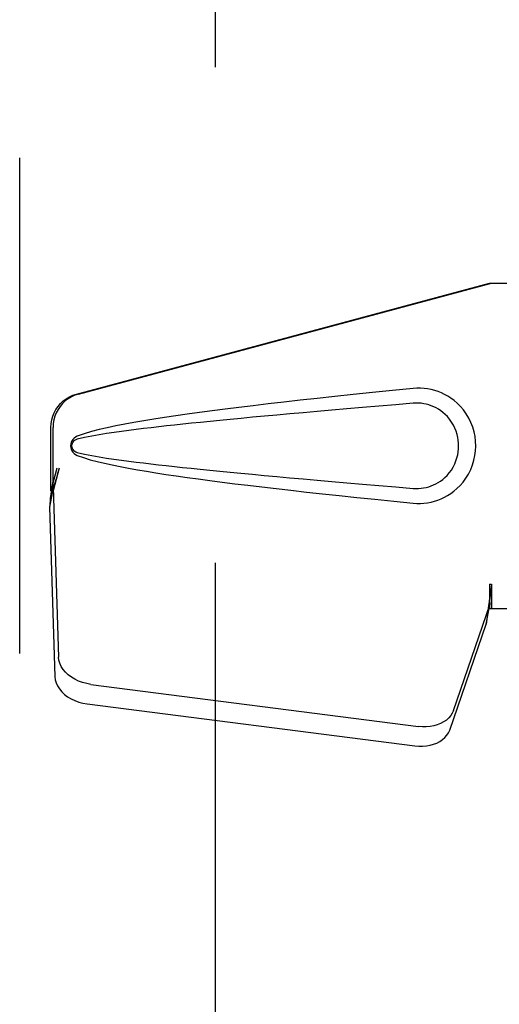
# Model space of a CAD drawing. Header units: inches. Extents: x 0 to 327, y 0 to 212.
# Tile 13 of 35: x 106.15 to 107.89, y 105.76 to 109.33. Entities that reach past the tile are written whole.
import ezdxf

# ---------------------------------------------------------------- set-up
doc = ezdxf.new("R2010")
doc.units = ezdxf.units.IN
doc.header["$LTSCALE"] = 17.980769
doc.header["$MEASUREMENT"] = 0
doc.linetypes.add('HIDDEN', pattern=[0.2, 0.1, -0.1])
doc.layers.add('DEFAULT_2', color=8, linetype='HIDDEN')
doc.layers.add('RIGHTHAND_DOOR_ASSEMBLY', color=7, linetype='CONTINUOUS')

msp = doc.modelspace()

# ---------------------------------------------------------------- linework, layer by layer
at = {"layer": 'DEFAULT_2', "color": 8, "linetype": 'HIDDEN'}
msp.add_line((106.8632, 146.9197), (106.8632, 68.3227), dxfattribs=at)
at = {"layer": 'RIGHTHAND_DOOR_ASSEMBLY', "color": 8, "linetype": 'HIDDEN'}
for p, q in [((106.1547, 67.4752), (106.1547, 147.7672)), ((106.3603, 107.9739), (107.8578, 108.3762)), ((106.368, 107.9739), (107.8654, 108.3762)), ((107.8578, 108.3762), (108.1787, 108.3762)), ((106.2679, 107.6234), (106.2679, 107.8532)), ((106.2756, 107.6234), (106.2756, 107.8532)), ((106.2897, 107.705), (106.2679, 107.6234)), ((106.2974, 107.705), (106.2756, 107.6234)), ((106.274, 107.6509), (106.2654, 107.5947)), ((106.2763, 107.6348), (106.2628, 107.5638)), ((106.2679, 107.6234), (106.2756, 107.6234)), ((106.2763, 107.6348), (106.2955, 107.0197)), ((106.2636, 107.5736), (106.2628, 107.5638)), ((106.2628, 107.5638), (106.2819, 106.9487)), ((107.8578, 107.2837), (107.8654, 107.2837)), ((107.8578, 107.2837), (107.8579, 107.2734)), ((107.8578, 107.2837), (107.8578, 107.1962)), ((107.8579, 107.2734), (107.8582, 107.2435)), ((107.8654, 107.2837), (107.8654, 107.1962)), ((107.8585, 107.2252), (107.8587, 107.2197)), ((107.7273, 106.8257), (107.8592, 107.2095)), ((107.8456, 107.1385), (107.8592, 107.2095)), ((107.855, 107.2047), (107.8456, 107.1385)), ((107.8578, 107.1962), (108.1787, 107.1962)), ((107.7137, 106.7547), (107.8456, 107.1385)), ((106.413, 106.9206), (107.6004, 106.7682)), ((106.3994, 106.8496), (107.5869, 106.6971))]:
    msp.add_line(p, q, dxfattribs=at)
for points in [[(106.2679, 107.8532), (106.2687, 107.8668), (106.2709, 107.8802), (106.2746, 107.8933), (106.2796, 107.906), (106.286, 107.918), (106.2937, 107.9292), (106.3025, 107.9396), (106.3125, 107.9489), (106.3233, 107.9571), (106.335, 107.964), (106.3473, 107.9696), (106.3603, 107.9739)], [(106.368, 107.9739), (106.355, 107.9696), (106.3427, 107.964), (106.331, 107.9571), (106.3201, 107.9489), (106.3102, 107.9396), (106.3014, 107.9292), (106.2937, 107.918), (106.2873, 107.906), (106.2822, 107.8933), (106.2786, 107.8802), (106.2764, 107.8668), (106.2756, 107.8532)], [(107.5818, 107.9942), (107.5062, 107.9867), (107.4336, 107.9793), (107.3639, 107.9721), (107.297, 107.965), (107.2329, 107.9581), (107.1714, 107.9514), (107.1124, 107.9447), (107.0558, 107.9382), (107.0016, 107.9318), (106.9496, 107.9255), (106.8998, 107.9193), (106.852, 107.9132), (106.8062, 107.9071), (106.7623, 107.901), (106.7202, 107.895), (106.6799, 107.889), (106.6413, 107.883), (106.6044, 107.877), (106.569, 107.8709), (106.5353, 107.8647), (106.503, 107.8584), (106.4721, 107.8518), (106.4427, 107.8451), (106.4148, 107.8378), (106.3884, 107.8298), (106.3636, 107.8212)], [(107.6208, 107.9944), (107.6078, 107.9951), (107.5948, 107.9951), (107.5818, 107.9942)], [(107.5818, 107.5782), (107.5947, 107.5774), (107.6076, 107.5773), (107.6205, 107.5781), (107.6334, 107.5797), (107.6461, 107.5821), (107.6587, 107.5852), (107.6709, 107.5892), (107.6828, 107.5939), (107.6945, 107.5993), (107.706, 107.6056), (107.7175, 107.6129), (107.7288, 107.6212), (107.7402, 107.6309), (107.7514, 107.6419), (107.7624, 107.6546), (107.7728, 107.6687), (107.782, 107.6839), (107.7901, 107.7), (107.7967, 107.7166), (107.8018, 107.7337), (107.8054, 107.7508), (107.8076, 107.7681), (107.8084, 107.7854), (107.8078, 107.8027), (107.8057, 107.8199), (107.8022, 107.8371), (107.7972, 107.8541), (107.7908, 107.8707), (107.7829, 107.8869), (107.7738, 107.9023), (107.7635, 107.9165), (107.7525, 107.9294), (107.7413, 107.9406), (107.7299, 107.9504), (107.7185, 107.9589), (107.707, 107.9663), (107.6954, 107.9727), (107.6836, 107.9782), (107.6716, 107.983), (107.6593, 107.987), (107.6466, 107.9903), (107.6338, 107.9927), (107.6208, 107.9944)], [(107.5818, 107.9407), (107.5184, 107.9354), (107.4572, 107.9302), (107.3982, 107.9252), (107.3413, 107.9203), (107.2864, 107.9156), (107.2337, 107.9109), (107.1829, 107.9064), (107.1341, 107.902), (107.0872, 107.8978), (107.0422, 107.8937), (106.9991, 107.8896), (106.9579, 107.8857), (106.9184, 107.882), (106.8806, 107.8783), (106.8447, 107.8747), (106.8103, 107.8712), (106.7776, 107.8679), (106.7463, 107.8646), (106.7161, 107.8614), (106.687, 107.8582), (106.6588, 107.855), (106.6312, 107.8518), (106.604, 107.8486), (106.5771, 107.8453), (106.5503, 107.8418), (106.5235, 107.8383), (106.4967, 107.8345), (106.4699, 107.8306), (106.4431, 107.8263), (106.4164, 107.8217), (106.3898, 107.8163), (106.3634, 107.8104)], [(107.5818, 107.6317), (107.5912, 107.6312), (107.6005, 107.6313), (107.6099, 107.632), (107.6193, 107.6333), (107.6286, 107.6352), (107.6377, 107.6376), (107.6465, 107.6406), (107.6552, 107.6441), (107.6636, 107.6481), (107.6719, 107.6527), (107.6801, 107.658), (107.6883, 107.6641), (107.6964, 107.6711), (107.7045, 107.6791), (107.7124, 107.6883), (107.7198, 107.6984), (107.7264, 107.7093), (107.7321, 107.7205), (107.7366, 107.7317), (107.7402, 107.7429), (107.7429, 107.7538), (107.7447, 107.7646), (107.7458, 107.7751), (107.7462, 107.7854), (107.7459, 107.7958), (107.7449, 107.8062), (107.7432, 107.8169), (107.7407, 107.8278), (107.7373, 107.839), (107.7329, 107.8502), (107.7273, 107.8615), (107.7209, 107.8724), (107.7135, 107.8826), (107.7057, 107.892), (107.6976, 107.9002), (107.6894, 107.9074), (107.6811, 107.9137), (107.6728, 107.9192), (107.6644, 107.9239), (107.6558, 107.9281), (107.6471, 107.9317), (107.6381, 107.9347), (107.629, 107.9372), (107.6196, 107.9391), (107.6102, 107.9404), (107.6007, 107.9411), (107.5913, 107.9412), (107.5818, 107.9407)], [(106.3636, 107.8212), (106.3575, 107.8181), (106.3523, 107.8142), (106.3477, 107.8096), (106.3441, 107.8043), (106.3414, 107.7986), (106.3398, 107.7927), (106.3393, 107.7864), (106.3398, 107.7802), (106.3413, 107.7742), (106.3439, 107.7685), (106.3475, 107.7631), (106.3521, 107.7583), (106.3574, 107.7544), (106.3636, 107.7513)], [(106.3634, 107.8104), (106.3583, 107.8085), (106.3539, 107.8061), (106.3501, 107.8028), (106.347, 107.7991), (106.3448, 107.795), (106.3434, 107.7907), (106.343, 107.786), (106.3435, 107.7814), (106.3449, 107.7771), (106.3472, 107.7731), (106.3502, 107.7694), (106.354, 107.7663), (106.3584, 107.7639), (106.3634, 107.7621)], [(106.3634, 107.7621), (106.3898, 107.7561), (106.4162, 107.7508), (106.4429, 107.7461), (106.4696, 107.7419), (106.4964, 107.7379), (106.5232, 107.7342), (106.5499, 107.7307), (106.5767, 107.7272), (106.6035, 107.7239), (106.6306, 107.7207), (106.6581, 107.7175), (106.6863, 107.7144), (106.7154, 107.7112), (106.7455, 107.708), (106.7768, 107.7047), (106.8095, 107.7013), (106.8438, 107.6978), (106.8798, 107.6943), (106.9175, 107.6906), (106.957, 107.6868), (106.9983, 107.6829), (107.0415, 107.6789), (107.0865, 107.6747), (107.1334, 107.6705), (107.1822, 107.6661), (107.2331, 107.6616), (107.2859, 107.6569), (107.3408, 107.6522), (107.3979, 107.6473), (107.457, 107.6422), (107.5183, 107.637), (107.5818, 107.6317)], [(106.3636, 107.7513), (106.3862, 107.7433), (106.4102, 107.7359), (106.4355, 107.7292), (106.4621, 107.7229), (106.4899, 107.7168), (106.519, 107.7109), (106.5494, 107.7051), (106.5812, 107.6994), (106.6143, 107.6938), (106.6488, 107.6882), (106.6848, 107.6827), (106.7223, 107.6771), (106.7614, 107.6715), (106.8021, 107.6659), (106.8445, 107.6603), (106.8886, 107.6546), (106.9346, 107.6488), (106.9824, 107.6429), (107.0321, 107.637), (107.084, 107.631), (107.1379, 107.6248), (107.194, 107.6186), (107.2524, 107.6122), (107.3132, 107.6057), (107.3765, 107.5991), (107.4423, 107.5923), (107.5107, 107.5853), (107.5818, 107.5782)], [(106.2974, 107.705), (106.2921, 107.6854), (106.2868, 107.6662), (106.2813, 107.6473), (106.2759, 107.629), (106.2706, 107.6114), (106.2654, 107.5947)], [(106.2897, 107.705), (106.2871, 107.6954), (106.2845, 107.686), (106.2819, 107.6767), (106.2792, 107.6677), (106.2766, 107.6591), (106.274, 107.6509)], [(106.274, 107.6509), (106.2744, 107.6481), (106.2748, 107.6453), (106.2751, 107.6426), (106.2755, 107.6399), (106.2759, 107.6373), (106.2763, 107.6348)], [(106.2654, 107.5947), (106.2649, 107.5892), (106.2636, 107.5736)], [(107.8654, 107.2837), (107.8629, 107.2635), (107.8603, 107.2435), (107.8576, 107.2238), (107.855, 107.2047)], [(107.8581, 107.256), (107.858, 107.2483), (107.8575, 107.2355), (107.8563, 107.221), (107.8546, 107.205), (107.8525, 107.1877), (107.851, 107.1767)], [(107.8582, 107.2435), (107.8584, 107.2341), (107.8585, 107.2252)], [(107.8587, 107.2197), (107.8588, 107.2171), (107.8589, 107.2145), (107.859, 107.212), (107.8592, 107.2095)], [(106.413, 106.9206), (106.3975, 106.9234), (106.3826, 106.9274), (106.3682, 106.9327), (106.3546, 106.9392), (106.3419, 106.9468), (106.3305, 106.9555), (106.3205, 106.965), (106.3119, 106.9751), (106.3051, 106.9859), (106.3, 106.997), (106.2968, 107.0083), (106.2955, 107.0197)], [(106.2819, 106.9487), (106.2833, 106.9372), (106.2865, 106.926), (106.2915, 106.9149), (106.2984, 106.9041), (106.3069, 106.8939), (106.3169, 106.8844), (106.3284, 106.8758), (106.341, 106.8682), (106.3546, 106.8616), (106.3691, 106.8563), (106.384, 106.8523), (106.3994, 106.8496)], [(107.7273, 106.8257), (107.723, 106.8161), (107.7174, 106.8071), (107.7102, 106.7987), (107.7016, 106.7911), (107.6918, 106.7844), (107.6809, 106.7787), (107.6689, 106.774), (107.6562, 106.7705), (107.6428, 106.7681), (107.6289, 106.7669), (107.6148, 106.7669), (107.6004, 106.7682)], [(107.5869, 106.6971), (107.6013, 106.6959), (107.6153, 106.6959), (107.6292, 106.6971), (107.6426, 106.6995), (107.6554, 106.703), (107.6673, 106.7077), (107.6782, 106.7134), (107.6881, 106.7201), (107.6966, 106.7277), (107.7038, 106.736), (107.7095, 106.745), (107.7137, 106.7547)]]:
    msp.add_lwpolyline(points, dxfattribs=at)

doc.saveas('drawing.dxf')
